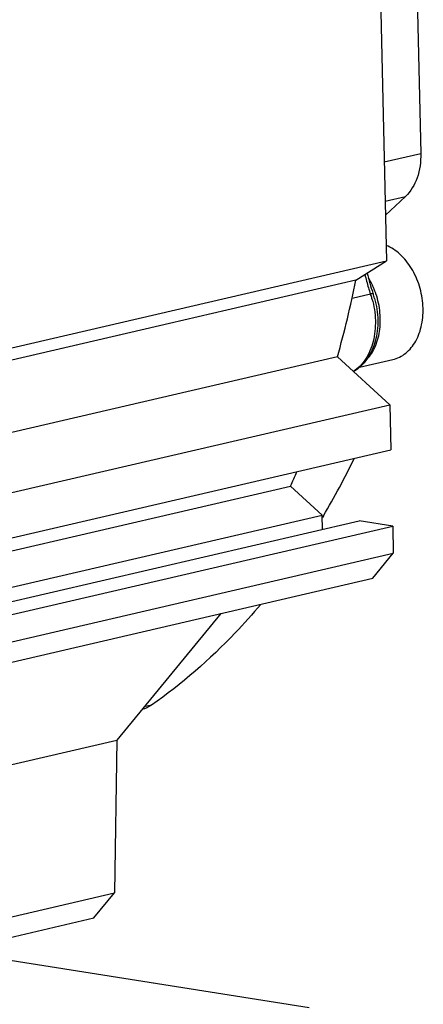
# Model space of a CAD drawing. Header units: millimetres. Extents: x 0 to 420, y 0 to 297.
# Tile 15 of 68: x 206 to 216, y 22 to 46. Entities that reach past the tile are written whole.
import ezdxf

# ---------------------------------------------------------------- set-up
doc = ezdxf.new("R2010")
doc.units = ezdxf.units.MM
doc.header["$LTSCALE"] = 23.1
doc.layers.get('0').update_dxf_attribs({"linetype": 'CONTINUOUS'})
for name, color, linetype in [('AXIS', 7, 'CONTINUOUS'), ('COMPONENTS', 7, 'CONTINUOUS'), ('CUT', 7, 'CONTINUOUS'), ('PROTRUSION', 7, 'CONTINUOUS')]:
    doc.layers.add(name, color=color, linetype=linetype)

msp = doc.modelspace()

# ---------------------------------------------------------------- linework, layer by layer
at = {"color": 7, "linetype": 'Continuous'}
msp.add_line((214.11592, 37.37273), (214.93651, 37.56285), dxfattribs=at)
at = {"color": 9, "linetype": 'Continuous'}
msp.add_arc((212.62592, 38.53201), 2.00165, 18.675629, 20.853338, dxfattribs=at)
at = {"color": 7, "linetype": 'Continuous'}
msp.add_open_spline([(214.93651, 37.56285), (214.99344, 37.57604), (215.106, 37.61657), (215.31449, 37.75155), (215.526, 38.01835), (215.66662, 38.42829), (215.69452, 38.89346), (215.6081, 39.36717), (215.41633, 39.80164), (215.13843, 40.15247), (214.89782, 40.31438), (214.77367, 40.3652)], degree=3, knots=[0, 0, 0, 0, 0.0508144, 0.10292174, 0.21437679, 0.33890316, 0.4744954, 0.61527913, 0.75382281, 0.88334937, 1, 1, 1, 1], dxfattribs=at)
at = {"color": 9, "linetype": 'Continuous'}
for points, knots in [([(214.49646, 39.24456), (214.4855, 39.27332), (214.43966, 39.38572), (214.3833, 39.49389), (214.33543, 39.57082)], [0, 0, 0, 0, 0.25354392, 1, 1, 1, 1]), ([(214.26722, 37.53326), (214.35823, 37.62243), (214.51175, 37.85146), (214.62826, 38.26206), (214.63796, 38.71777), (214.57254, 39.02402), (214.52218, 39.17296)], [0, 0, 0, 0, 0.22007683, 0.46464911, 0.72841983, 1, 1, 1, 1])]:
    msp.add_open_spline(points, degree=3, knots=knots, dxfattribs=at)
at = {"layer": 'AXIS', "color": 7, "linetype": 'Continuous'}
for p, q in [((214.51258, 51.67702), (214.78245, 39.98214)), ((181.13006, 32.1854), (214.78245, 39.98214)), ((214.02765, 39.50992), (214.78245, 39.98214)), ((214.02765, 39.50992), (180.37525, 31.71318)), ((213.57475, 37.6301), (180.36037, 29.93484)), ((214.86393, 36.4516), (213.57475, 37.6301)), ((181.21153, 28.65487), (214.86393, 36.4516)), ((214.86393, 36.4516), (214.88939, 35.34831))]:
    msp.add_line(p, q, dxfattribs=at)
msp.add_arc((189.09516, 44.52232), 25.43134, 344.275454, 348.632853, dxfattribs=at)
at = {"layer": 'COMPONENTS', "color": 7, "linetype": 'Continuous'}
for p, q in [((215.43899, 50.50828), (215.62099, 42.62167)), ((215.24735, 41.56792), (214.75655, 41.10485)), ((213.22949, 33.72793), (213.20445, 33.6861)), ((212.87773, 21.65359), (204.07737, 23.04396))]:
    msp.add_line(p, q, dxfattribs=at)
at = {"layer": 'COMPONENTS', "color": 9, "linetype": 'Continuous'}
for p, q in [((214.72633, 42.41439), (215.62099, 42.62167)), ((214.74853, 41.45235), (215.24735, 41.56792)), ((213.93509, 39.07002), (214.38678, 39.17467)), ((209.00863, 29.08017), (208.82831, 29.03839))]:
    msp.add_line(p, q, dxfattribs=at)
for centre, radius, start, end in [((218.83393, 40.71496), 4.70637, 193.090579, 197.149495), ((218.78451, 40.6997), 4.65465, 197.149419, 199.125449), ((212.35695, 38.47068), 2.14845, 18.748776, 19.127607), ((212.32898, 38.46139), 2.17792, 15.86874, 18.743731)]:
    msp.add_arc(centre, radius, start, end, dxfattribs=at)
at = {"layer": 'COMPONENTS', "color": 7, "linetype": 'Continuous'}
for centre, radius, start, end in [((218.96998, 40.74608), 4.78209, 192.820632, 198.935678), ((218.89843, 40.72244), 4.70674, 198.946069, 199.127704), ((212.47746, 38.49575), 2.08936, 15.734616, 19.121102), ((197.07154, 43.35048), 18.80619, 329.224911, 334.113306)]:
    msp.add_arc(centre, radius, start, end, dxfattribs=at)
for points, knots in [([(215.62099, 42.62167), (215.62567, 42.41863), (215.57654, 42.03301), (215.37649, 41.68977), (215.24735, 41.56792)], [0, 0, 0, 0, 0.53354988, 1, 1, 1, 1]), ([(214.48853, 39.06235), (214.53733, 38.88922), (214.59026, 38.53572), (214.53077, 38.01874), (214.33141, 37.5681), (214.09972, 37.34414), (213.97047, 37.26805)], [0, 0, 0, 0, 0.2709507, 0.53152287, 0.77408906, 1, 1, 1, 1]), ([(211.68976, 31.5547), (211.48898, 31.31571), (210.67756, 30.40707), (209.75092, 29.59958), (209.00863, 29.08017)], [0, 0, 0, 0, 0.2562445, 1, 1, 1, 1])]:
    msp.add_open_spline(points, degree=3, knots=knots, dxfattribs=at)
at = {"layer": 'COMPONENTS', "color": 9, "linetype": 'Continuous'}
for points, knots in [([(214.45155, 39.18016), (214.44952, 39.18598), (214.41862, 39.18006), (214.40212, 39.17822), (214.38678, 39.17467)], [0, 0, 0, 0, 0.28135221, 1, 1, 1, 1]), ([(214.4239, 39.05691), (214.4735, 38.88246), (214.52893, 38.52801), (214.47799, 38.01275), (214.29699, 37.56988), (214.08434, 37.3471), (213.96605, 37.27185)], [0, 0, 0, 0, 0.27817145, 0.54367516, 0.78497353, 1, 1, 1, 1])]:
    msp.add_open_spline(points, degree=3, knots=knots, dxfattribs=at)
at = {"layer": 'COMPONENTS', "color": 7, "linetype": 'Continuous'}
msp.add_open_spline([(209.00863, 29.08017), (208.9379, 29.03067), (208.85719, 28.99279), (208.77351, 28.97156)], degree=3, dxfattribs=at)
at = {"layer": 'CUT', "color": 7, "linetype": 'Continuous'}
for p, q in [((181.23699, 27.55157), (214.88939, 35.34831)), ((180.42708, 27.04378), (212.42364, 34.45688)), ((213.20094, 33.74631), (212.42364, 34.45688)), ((180.44753, 26.15786), (213.20094, 33.74631)), ((180.45564, 25.80626), (214.10804, 33.603)), ((213.20906, 33.39472), (213.20094, 33.74631)), ((214.93267, 33.47272), (214.10804, 33.603)), ((181.28027, 25.67598), (214.93267, 33.47272)), ((214.93267, 33.47272), (214.94794, 32.81074)), ((181.29555, 25.014), (214.94794, 32.81074)), ((214.44232, 32.19514), (214.94794, 32.81074)), ((180.78993, 24.3984), (214.44232, 32.19514)), ((208.1598, 28.22446), (208.10119, 24.47468)), ((179.3388, 17.81088), (208.10119, 24.47468)), ((207.59557, 23.85908), (208.10119, 24.47468)), ((178.79817, 17.18716), (207.59557, 23.85908))]:
    msp.add_line(p, q, dxfattribs=at)
msp.add_arc((193.1676, 43.16205), 21.13233, 335.673478, 336.729707, dxfattribs=at)
at = {"layer": 'PROTRUSION', "color": 7, "linetype": 'Continuous'}
for p in [(210.71105, 31.33066), (180.54747, 21.82711)]:
    msp.add_line(p, (208.1598, 28.22446), dxfattribs=at)

doc.saveas('drawing.dxf')
